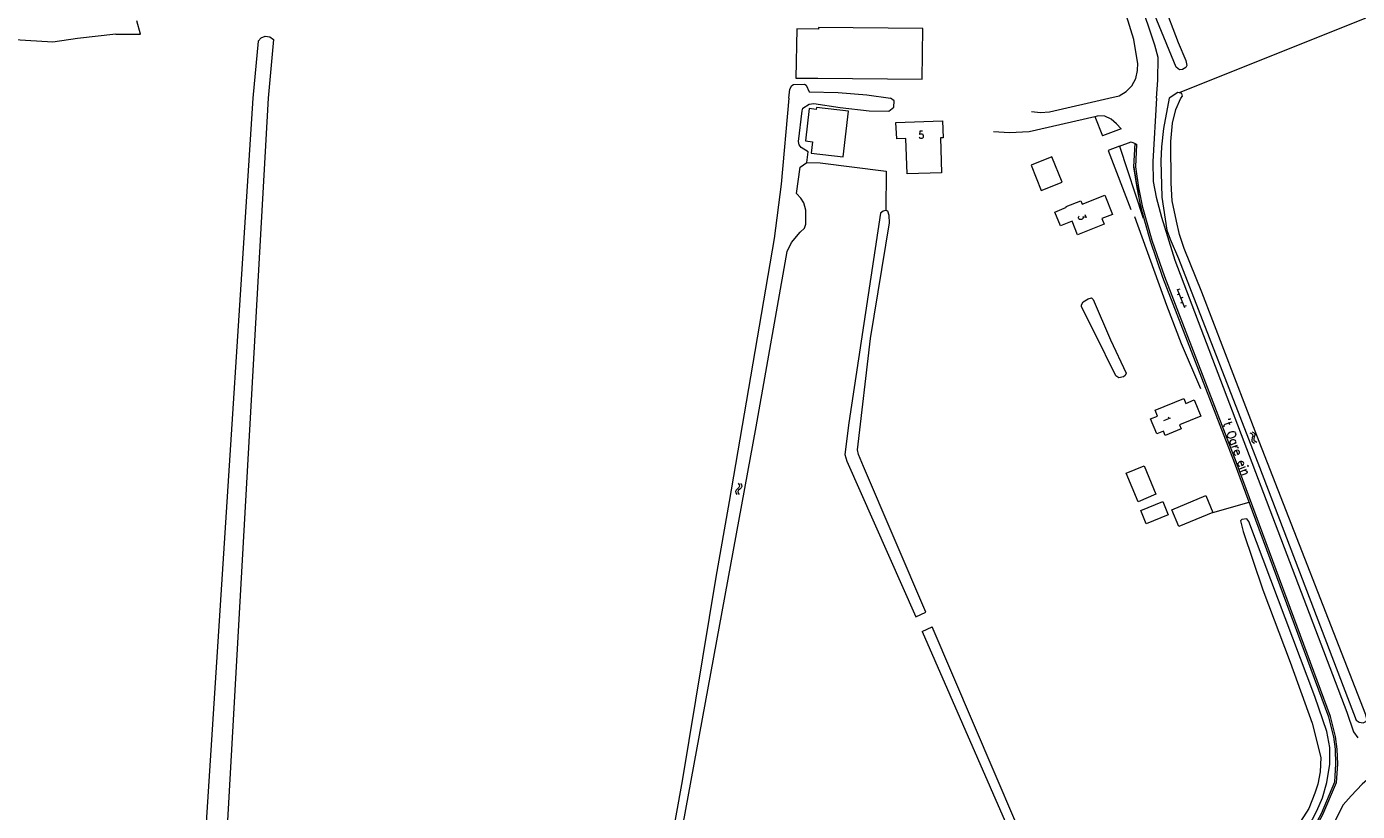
# Model space of a CAD drawing. Header units: metres. Extents: x 189705 to 199106, y 581686 to 588448.
# Tile 137 of 256: x 193866 to 194162, y 582341 to 582516. Entities that reach past the tile are written whole.
import ezdxf
from ezdxf.enums import TextEntityAlignment as Align

# ---------------------------------------------------------------- set-up
doc = ezdxf.new("R2010")
doc.units = ezdxf.units.M
doc.layers.add('B-WA-OG-GBKN-G', color=7, linetype='Continuous', lineweight=18)
doc.styles.add('Style-STANDARD', font='STANDARD.shx')

msp = doc.modelspace()

# ---------------------------------------------------------------- linework, layer by layer
at = {"layer": 'B-WA-OG-GBKN-G'}
for p, q in [((194122.305, 582456.406), (194121.839, 582456.226)), ((194121.875, 582457.526), (194123.455, 582453.419)), ((194122.413, 582457.519), (194121.946, 582457.339)), ((194123.024, 582454.539), (194122.557, 582454.36)), ((194123.131, 582455.652), (194122.665, 582455.472)), ((194123.849, 582453.785), (194123.383, 582453.606)), ((194138.022, 582425.556), (194138.391, 582425.382)), ((194138.391, 582425.382), (194138.617, 582425.145)), ((194138.543, 582424.42), (194138.43, 582424.027)), ((194138.43, 582424.027), (194138.46, 582423.7)), ((194138.46, 582423.7), (194138.693, 582423.456)), ((194138.475, 582425.761), (194138.844, 582425.59)), ((194138.65, 582424.82), (194138.543, 582424.42)), ((194138.617, 582425.145), (194138.65, 582424.82)), ((194138.693, 582423.456), (194139.064, 582423.283)), ((194138.844, 582425.59), (194139.072, 582425.355)), ((194138.995, 582424.627), (194138.885, 582424.233)), ((194138.885, 582424.233), (194138.914, 582423.906)), ((194138.914, 582423.906), (194139.145, 582423.661)), ((194139.105, 582425.018), (194138.995, 582424.627)), ((194139.072, 582425.355), (194139.105, 582425.018)), ((194139.145, 582423.661), (194139.516, 582423.488)), ((194024.235, 582414.346), (194024.46, 582414.007)), ((194023.791, 582412.828), (194023.646, 582412.532)), ((194023.646, 582412.532), (194023.719, 582412.203)), ((194023.719, 582412.203), (194023.946, 582411.863)), ((194024.091, 582413.105), (194023.791, 582412.828)), ((194024.39, 582413.392), (194024.091, 582413.105)), ((194024.286, 582412.768), (194024.141, 582412.473)), ((194024.141, 582412.473), (194024.212, 582412.144)), ((194024.212, 582412.144), (194024.439, 582411.804)), ((194024.584, 582413.047), (194024.286, 582412.768)), ((194024.53, 582413.686), (194024.39, 582413.392)), ((194024.46, 582414.007), (194024.53, 582413.686)), ((194024.882, 582413.325), (194024.584, 582413.047)), ((194024.728, 582414.287), (194024.956, 582413.949)), ((194025.028, 582413.63), (194024.882, 582413.325)), ((194024.956, 582413.949), (194025.028, 582413.63))]:
    msp.add_line(p, q, dxfattribs=at)
at = {"layer": 'B-WA-OG-GBKN-G', "flags": 128}
for points in [[(194107.707, 582547.447), (194108.726, 582547.407), (194122.08, 582512.37), (194123.752, 582508.318), (194124.023, 582507.248), (194123.766, 582506.818), (194123.025, 582506.315), (194122.365, 582506.295), (194121.632, 582506.884), (194113.549, 582526.586)], [(194117.209, 582500), (194117.571, 582503.966), (194117.634, 582508.997), (194116.892, 582511.747), (194113.464, 582522.012)], [(194113.109, 582507.618), (194112.188, 582513.048), (194110.576, 582518.314)], [(194122.351, 582501.237), (194165.156, 582518.357)], [(193885.882, 582514.199), (193877.372, 582513.246), (193871.884, 582512.449), (193856.004, 582513.365), (193851.429, 582513.866), (193837.349, 582516.793), (193835.42, 582515.697), (193834.989, 582514.807), (193835.017, 582513.587), (193835.579, 582511.073), (193836.88, 582506.603), (193837.391, 582503.682), (193837.676, 582500)], [(193891.38, 582514.199), (193890.505, 582517.153)], [(194042.064, 582515.326), (194037.256, 582515.356), (194037.091, 582504.444), (194041.944, 582504.456)], [(194041.944, 582504.456), (194065.138, 582504.2), (194065.262, 582515.431), (194042.068, 582515.687), (194042.064, 582515.326)], [(193885.882, 582514.199), (193891.38, 582514.199)], [(193917.509, 582512.648), (193916.314, 582500)], [(193917.509, 582512.648), (193918.171, 582513.392), (193919.107, 582513.731), (193920.092, 582513.583), (193920.887, 582512.984)], [(193920.887, 582512.984), (193919.724, 582500)], [(194108.919, 582500.52), (194110.508, 582501.428), (194111.779, 582502.744), (194112.632, 582504.363), (194112.997, 582506.156)], [(194112.997, 582506.156), (194113.002, 582506.27)], [(194113.002, 582506.27), (194113.109, 582507.618)], [(194035.527, 582500), (194035.72, 582501.967), (194036.133, 582502.752), (194036.516, 582503.028), (194038.956, 582503.112), (194039.36, 582502.83), (194040.035, 582501.377), (194046.487, 582501.254), (194052.835, 582500.75), (194058.14, 582500)], [(194106.671, 582500), (194108.919, 582500.52)], [(194122.621, 582500), (194123.006, 582500.42), (194122.908, 582500.979), (194121.996, 582501.215), (194120.078, 582500)], [(193916.314, 582500), (193900.149, 582249.117)], [(193919.724, 582500), (193905.803, 582252.36)], [(194035.527, 582500), (194033.77, 582480.839), (194032.26, 582468.782), (194022.239, 582410.254)], [(194038.497, 582497.135), (194038.604, 582497.769), (194039.984, 582498.672), (194041.028, 582498.814), (194046.89, 582497.896), (194053.362, 582497.151), (194057.707, 582497.06), (194058.833, 582497.965), (194058.897, 582499.362), (194058.14, 582500)], [(194039.206, 582490.457), (194040.742, 582490.276), (194040.442, 582487.728), (194047.546, 582486.892), (194048.745, 582497.069), (194041.631, 582497.907), (194041.581, 582497.485), (194040.055, 582497.664), (194039.206, 582490.457)], [(194093.432, 582496.937), (194106.671, 582500)], [(194117.209, 582500), (194116.455, 582485.899), (194116.516, 582481.477), (194117.194, 582477.938), (194118.346, 582473.481), (194121.332, 582463.95), (194159.55, 582363.403), (194161.06, 582359.094), (194161.987, 582357.689)], [(194120.078, 582500), (194118.836, 582493.195), (194118.341, 582489.135), (194118.185, 582486.01), (194118.439, 582477.927), (194119.565, 582470.624), (194120.258, 582468.584), (194122.149, 582464.299), (194140.138, 582417.884), (194161.668, 582361.681), (194162.325, 582361.243), (194163.213, 582361.083), (194163.902, 582361.457), (194164.033, 582361.862), (194163.788, 582362.856), (194139.543, 582424.98), (194127.313, 582456.857), (194123.415, 582466.523), (194122.351, 582469.683), (194121.692, 582472.611)], [(194121.692, 582472.611), (194120.744, 582477.119), (194120.526, 582481.059), (194120.41, 582490.31), (194120.805, 582494.423), (194121.544, 582497.465), (194122.621, 582500)], [(194039.532, 582485.64), (194039.784, 582488.052), (194038.268, 582488.98), (194037.791, 582489.569), (194037.645, 582490.333), (194038.497, 582497.135)], [(194059.321, 582494.559), (194069.664, 582494.932), (194069.799, 582491.184), (194069.189, 582491.162), (194069.469, 582483.397), (194061.824, 582483.121), (194061.541, 582490.976), (194059.492, 582490.902), (194059.321, 582494.559)], [(194081.024, 582492.559), (194084.535, 582492.371), (194088.922, 582492.523), (194103.541, 582495.919)], [(194089.447, 582497.042), (194091.434, 582496.78), (194093.432, 582496.937)], [(194103.541, 582495.919), (194104.161, 582496.063)], [(194103.541, 582495.919), (194105.202, 582491.576)], [(194107.147, 582495.291), (194105.729, 582495.968), (194104.161, 582496.063)], [(194109.405, 582493.175), (194108.331, 582494.292), (194107.147, 582495.291)], [(194109.405, 582493.175), (194105.202, 582491.576)], [(194109.017, 582489.294), (194106.462, 582488.311)], [(194106.462, 582488.311), (194111.502, 582475.246)], [(194109.017, 582489.294), (194111.591, 582490.284), (194112.473, 582489.877)], [(194109.017, 582489.294), (194114.298, 582473.306)], [(194112.217, 582484.69), (194112.473, 582489.877)], [(194112.473, 582489.877), (194112.865, 582489.697)], [(194112.617, 582484.67), (194112.865, 582489.697)], [(194000, 582273.226), (194028.233, 582426.892), (194035.129, 582465.86), (194036.063, 582467.884), (194038.015, 582470.153), (194039.015, 582471.084), (194039.252, 582471.92), (194039.281, 582475.071), (194038.865, 582476.726), (194038.188, 582477.724), (194037.181, 582478.8), (194038.049, 582484.636), (194039.532, 582485.64)], [(194039.532, 582485.64), (194042.429, 582485.613), (194057.15, 582483.725), (194057.094, 582474.998)], [(194096.256, 582481.308), (194093.988, 582486.916), (194089.352, 582485.041), (194091.62, 582479.433), (194096.256, 582481.308)], [(194113.808, 582475.545), (194112.929, 582480.103), (194112.217, 582484.69)], [(194114.199, 582475.629), (194113.327, 582480.135), (194112.617, 582484.67)], [(194094.65, 582474.634), (194097.217, 582475.758), (194097.18, 582475.851), (194100.434, 582477.141), (194100.729, 582476.397), (194105.749, 582478.387), (194107.444, 582474.111), (194105.12, 582473.19), (194105.606, 582471.963), (194099.656, 582469.605), (194098.469, 582472.598), (194095.866, 582471.566), (194094.65, 582474.634)], [(194057.094, 582474.998), (194056.456, 582474.812), (194055.893, 582474.385), (194048.85, 582427.769), (194047.971, 582420.739), (194048.389, 582419.236), (194063.74, 582384.602)], [(194053.65, 582446.504), (194057.907, 582472.257), (194057.77, 582473.884), (194057.474, 582474.827), (194057.094, 582474.998)], [(194112.377, 582473.688), (194119.459, 582453.929), (194122.76, 582445.437), (194127.037, 582435.411)], [(194137.82, 582410.134), (194134.566, 582418.96), (194118.685, 582460.098), (194115.884, 582468.171), (194113.808, 582475.545)], [(194157.535, 582351.857), (194157.44, 582355.214), (194157.035, 582358.013), (194155.932, 582362.471), (194134.94, 582419.101), (194119.061, 582460.236), (194116.266, 582468.291), (194114.199, 582475.629)], [(194103.519, 582447.723), (194100.601, 582453.544), (194100.555, 582454.027), (194100.916, 582454.71), (194102.015, 582455.361), (194102.779, 582455.582), (194103.183, 582455.223), (194107.012, 582446.243), (194110.475, 582438.791), (194110.292, 582438.284), (194109.934, 582438.033), (194108.864, 582437.789), (194108.208, 582438.252), (194103.519, 582447.723)], [(194065.973, 582385.633), (194052.114, 582418.058), (194050.996, 582420.761), (194050.777, 582421.805), (194053.65, 582446.504)], [(194123.761, 582432.099), (194125.608, 582432.861), (194127.09, 582429.266), (194122.385, 582427.326), (194122.752, 582426.435), (194119.172, 582424.96), (194118.777, 582425.918), (194117.302, 582425.309), (194115.93, 582428.636), (194117.469, 582429.271), (194116.933, 582430.572), (194123.307, 582433.199), (194123.761, 582432.099)], [(194114.468, 582418.207), (194117.117, 582411.882), (194113.149, 582410.219), (194110.5, 582416.544), (194114.468, 582418.207)], [(194129.78, 582407.846), (194122.213, 582404.684), (194120.644, 582408.44), (194128.211, 582411.602), (194129.78, 582407.846)], [(194000, 582241.645), (194022.145, 582254.167), (194048.997, 582269.726), (194089.639, 582292.905), (194127.38, 582316.211), (194135.239, 582321.362), (194143.024, 582327.247), (194146.983, 582330.634), (194149.702, 582334.024), (194151.845, 582337.101), (194153.896, 582340.886), (194156.901, 582347.909), (194157.136, 582351.839), (194157.041, 582355.18), (194156.642, 582357.936), (194155.549, 582362.352), (194137.82, 582410.134)], [(194022.239, 582410.254), (194019.305, 582393.431), (194011.792, 582348.166), (194006.022, 582316.185)], [(194118.675, 582410.269), (194119.863, 582407.32), (194114.959, 582405.345), (194113.771, 582408.294), (194118.675, 582410.269)], [(194129.78, 582407.846), (194137.82, 582410.134)], [(194137.82, 582410.134), (194137.981, 582410.18)], [(194108.325, 582306.902), (194138.633, 582325.122), (194141.6, 582327.128), (194145.314, 582330.27), (194148.679, 582334.128), (194150.095, 582336.071), (194152.865, 582341.509), (194154.137, 582344.369), (194155.135, 582347.791), (194155.757, 582351.875), (194155.792, 582355.585), (194155.114, 582359.124), (194152.416, 582366.899), (194137.763, 582405.862), (194137.311, 582406.45), (194136.216, 582406.257), (194135.935, 582405.955), (194136.548, 582403.637), (194140.874, 582390.637), (194146.949, 582374.547), (194151.853, 582360.983), (194153.763, 582353.317)], [(194063.74, 582384.602), (194065.973, 582385.633)], [(194065.147, 582381.393), (194067.349, 582382.41)], [(194153.763, 582353.317), (194153.607, 582350.142), (194153.098, 582347.402), (194152.469, 582345.401), (194151.091, 582341.982), (194149.285, 582339.103), (194148.172, 582336.979), (194146.525, 582334.783), (194143.96, 582332.265), (194140.863, 582329.778), (194134.598, 582325.642), (194101.577, 582305.388), (194100.536, 582305.448), (194099.734, 582306.625), (194067.349, 582382.41)], [(194065.147, 582381.393), (194098.696, 582304.474), (194098.793, 582303.889), (194098.558, 582303.281), (194097.662, 582302.477), (194097.581, 582302.019), (194097.754, 582301.434), (194098.105, 582301.074), (194098.486, 582301.021), (194108.325, 582306.902)], [(194212.045, 582354.11), (194179.903, 582352.442), (194172.781, 582351.694), (194169.522, 582350.962), (194167.203, 582350.246), (194165.186, 582349.325), (194162.983, 582347.439), (194160.52, 582344.844)], [(194000, 582241.186), (194022.344, 582253.82), (194049.196, 582269.379), (194089.844, 582292.561), (194127.595, 582315.873), (194135.47, 582321.035), (194143.275, 582326.935), (194147.272, 582330.354), (194150.023, 582333.784), (194152.186, 582336.891), (194154.255, 582340.708), (194157.295, 582347.821), (194157.535, 582351.857)], [(194160.52, 582344.844), (194158.773, 582342.853), (194153.723, 582332.785), (194152.538, 582330.966), (194151.305, 582329.58), (194142.981, 582322.668)]]:
    msp.add_lwpolyline(points, dxfattribs=at)
at = {"layer": 'B-WA-OG-GBKN-G'}
msp.add_arc((194240.467, 582502.294), 129.453, 187.81589, 191.92471, dxfattribs=at)

# ---------------------------------------------------------------- texts
at = {"layer": 'B-WA-OG-GBKN-G', "style": 'Style-STANDARD'}
for s, rotation, p in [('5', 2.00654, (194064.352, 582490.987)), ('3', 291.58865, (194099.723, 582473.804)), ('1', 292.4082, (194118.514, 582428.858))]:
    msp.add_text(s, height=1.6, rotation=rotation, dxfattribs=at).set_placement(p)
msp.add_text("'t Oare_ein", height=2, rotation=290.2475, dxfattribs=at).set_placement((194134.947, 582422.418), align=Align.MIDDLE_CENTER)

doc.saveas('drawing.dxf')
